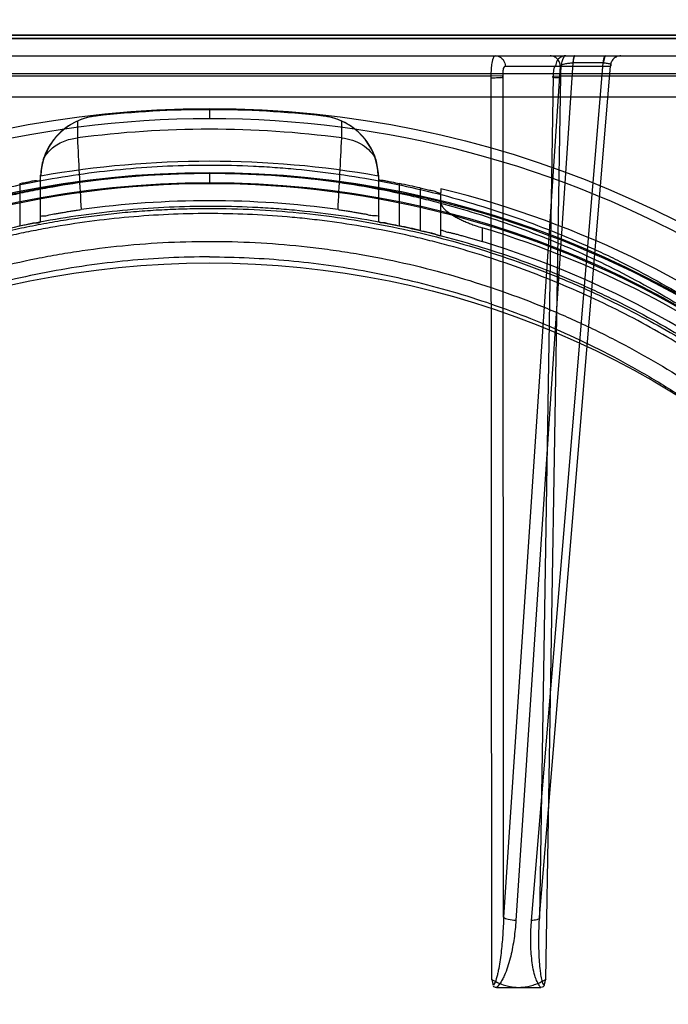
# Model space of a CAD drawing. Header units: millimetres. Extents: x 0 to 297, y 0 to 210.
# Tile 212 of 256: x 58.464 to 58.683, y 159.655 to 159.988. Entities that reach past the tile are written whole.
import ezdxf

# ---------------------------------------------------------------- set-up
doc = ezdxf.new("R2010")
doc.units = ezdxf.units.MM
doc.header["$LTSCALE"] = 16.335
doc.layers.get('0').update_dxf_attribs({"linetype": 'CONTINUOUS'})
for name, color, linetype in [('AXES_REF', 7, 'CONTINUOUS'), ('INTFCLR_1', 7, 'CONTINUOUS'), ('INTFCLR_144815', 7, 'CONTINUOUS'), ('INTFCLR_72935', 7, 'CONTINUOUS')]:
    doc.layers.add(name, color=color, linetype=linetype)

msp = doc.modelspace()

# ---------------------------------------------------------------- linework, layer by layer
at = {"color": 7, "linetype": 'Continuous'}
for radius in [6.787079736, 6.7865, 6.743039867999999]:
    msp.add_circle((57.4637311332, 154.7114782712), radius, dxfattribs=at)
msp.add_arc((57.4637311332, 154.7114782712), 6.72, 278.2771290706, 261.7228709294, dxfattribs=at)
at = {"layer": 'AXES_REF', "color": 9, "linetype": 'Continuous'}
msp.add_circle((57.4637311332, 154.7114782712), 6.191158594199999, dxfattribs=at)
at = {"layer": 'INTFCLR_1', "color": 6, "linetype": 'Continuous'}
for p, q in [((58.1055106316, 159.9813643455), (58.9503430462, 159.9813643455)), ((58.12648288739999, 159.9824915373), (58.9293707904, 159.9824915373))]:
    msp.add_line(p, q, dxfattribs=at)
at = {"layer": 'INTFCLR_1', "color": 9, "linetype": 'Continuous'}
msp.add_circle((58.5279268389, 159.6044782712), 0.301, dxfattribs=at)
for points, knots in [([(58.39730527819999, 159.8825879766), (58.3995609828, 159.8836862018), (58.4041165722, 159.8858339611), (58.4133579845, 159.8899096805), (58.4298935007, 159.8964643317), (58.4494311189, 159.9025267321), (58.4669443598, 159.9065101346), (58.4758627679, 159.9081753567), (58.48101499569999, 159.9090327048), (58.4939155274, 159.9110049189), (58.5160109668, 159.9130557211), (58.542118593, 159.9127265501), (58.55899697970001, 159.9111792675), (58.5667896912, 159.9102051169), (58.5719788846, 159.9094865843), (58.5860274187, 159.9072574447), (58.6085635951, 159.9021617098), (58.6303757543, 159.8948066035), (58.6432788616, 159.8895217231), (58.6479203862, 159.8875169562), (58.6547902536, 159.8844460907), (58.6692436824, 159.8774347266), (58.6904180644, 159.865155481), (58.71014426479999, 159.8510070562), (58.7221733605, 159.8410049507), (58.7275695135, 159.8362410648), (58.7311229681, 159.8330283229), (58.7406408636, 159.8241119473), (58.7552719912, 159.808708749), (58.7727659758, 159.7865105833), (58.78560127, 159.7667399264), (58.7936493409, 159.7522501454), (58.79800543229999, 159.7437233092), (58.8043041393, 159.7306508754), (58.8126920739, 159.7102716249), (58.8198988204, 159.6866397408), (58.8235129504, 159.6707822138), (58.8249860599, 159.663267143), (58.825918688, 159.6581762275), (58.8282393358, 159.6440260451), (58.83007512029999, 159.6257333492), (58.83052863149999, 159.6073036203), (58.8304023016, 159.5979788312), (58.8302263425, 159.5926154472), (58.82961933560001, 159.579327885), (58.82784878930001, 159.5621765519), (58.8245607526, 159.5439880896), (58.82259022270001, 159.5350293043), (58.8213708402, 159.5299435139), (58.8194636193, 159.5224066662), (58.8162869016, 159.5113124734), (58.8097872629, 159.4922117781), (58.8020082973, 159.4738240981), (58.7941326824, 159.4583965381), (58.789359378, 159.4498160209), (58.78198529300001, 159.4372702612), (58.7699084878, 159.4192350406), (58.7516612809, 159.3968422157), (58.7364631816, 159.3814103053), (58.7257083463, 159.3717137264), (58.7183373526, 159.3653811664), (58.7050013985, 159.3547330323), (58.6847023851, 159.3408041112), (58.6673941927, 159.3312762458), (58.6584513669, 159.3269177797)], [0, 0, 0, 0, 0.0078493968, 0.0157556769, 0.0315973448, 0.06348082, 0.0796255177, 0.0877696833, 0.09186257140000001, 0.09596636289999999, 0.128600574, 0.1611442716, 0.177500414, 0.1816059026, 0.1857145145, 0.1938901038, 0.2261064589, 0.2578609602, 0.2657731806, 0.2697286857, 0.2736790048, 0.2893160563, 0.3199691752, 0.350131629, 0.3651446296, 0.3688979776, 0.3726519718, 0.3801321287, 0.4097003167, 0.4390100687, 0.4684423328, 0.4833358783, 0.4908515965, 0.498396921, 0.52873346, 0.5596898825, 0.5755734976, 0.5795998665, 0.5836492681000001, 0.5917658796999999, 0.6244614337, 0.6410489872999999, 0.6494251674, 0.6536350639, 0.6578378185, 0.6910418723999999, 0.7074624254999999, 0.7156483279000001, 0.7197377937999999, 0.7238248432, 0.7399718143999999, 0.7558251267, 0.7869322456, 0.802323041, 0.8100025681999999, 0.8176490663, 0.8478512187, 0.8777971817, 0.9079026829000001, 0.9155006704, 0.9231007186, 0.93830313, 0.9688745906, 1, 1, 1, 1]), ([(58.6584513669, 159.3269177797), (58.649372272, 159.3224929), (58.6306573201, 159.3145137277), (58.6062721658, 159.3069437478), (58.58998707, 159.3032421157), (58.5823338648, 159.3017639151), (58.5771960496, 159.3008416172), (58.5630713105, 159.2985928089), (58.5397109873, 159.2964307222), (58.5162357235, 159.2967352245), (58.5019225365, 159.2978663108), (58.49669599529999, 159.2983841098), (58.4889067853, 159.2992603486), (58.4722736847, 159.3016883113), (58.447177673, 159.3073821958), (58.42653404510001, 159.3143668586), (58.4147206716, 159.3191369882), (58.410046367, 159.3210940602), (58.40200482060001, 159.3246420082), (58.3863928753, 159.332243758), (58.3651187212, 159.3446286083), (58.347229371, 159.3575235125), (58.3368542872, 159.3659950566), (58.3331400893, 159.3691410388), (58.3276556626, 159.3739006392), (58.3161740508, 159.3844803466), (58.29973274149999, 159.4019361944), (58.2820183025, 159.424668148), (58.27099572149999, 159.4419248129), (58.2650185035, 159.4524702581), (58.26264613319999, 159.4567740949), (58.2586184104, 159.4643999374), (58.2510540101, 159.4800512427), (58.24365079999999, 159.4986828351), (58.2375479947, 159.5180199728), (58.2322719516, 159.5381483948), (58.2275227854, 159.5640924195), (58.2257274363, 159.5865427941), (58.22542704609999, 159.5998484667), (58.2253749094, 159.605209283), (58.225463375, 159.6145168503), (58.2263368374, 159.6328612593), (58.2285763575, 159.6510226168), (58.2311980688, 159.6650388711), (58.2322370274, 159.6700755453), (58.2338677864, 159.6775167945), (58.2366200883, 159.688472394), (58.2409435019, 159.7027384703), (58.247479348, 159.7211183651), (58.2542739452, 159.736674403), (58.2608213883, 159.7495584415), (58.2653479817, 159.7579755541), (58.2736967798, 159.7722865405), (58.2869520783, 159.791787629), (58.3049338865, 159.8136303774), (58.3199174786, 159.8287386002), (58.32964728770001, 159.8374642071), (58.3332806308, 159.8406079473), (58.3388019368, 159.8452715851), (58.3511090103, 159.8550546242), (58.3712629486, 159.8688353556), (58.3884359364, 159.8782697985), (58.397305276, 159.8825879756)], [0, 0, 0, 0, 0.0316060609, 0.0635406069, 0.07975651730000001, 0.0838444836, 0.0879320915, 0.0960907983, 0.1285991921, 0.1611989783, 0.1694097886, 0.173526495, 0.1776339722, 0.1939379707, 0.2261052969, 0.2580138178, 0.2620009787, 0.2659733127, 0.273871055, 0.2895030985, 0.3202911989, 0.3507747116, 0.3583934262, 0.3622044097, 0.3660061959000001, 0.3811173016, 0.4110448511, 0.4409258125, 0.4711799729, 0.4750127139, 0.4788584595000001, 0.4865582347, 0.5019977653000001, 0.5332401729, 0.5491816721, 0.5654318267, 0.5983319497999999, 0.6315729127, 0.6357728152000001, 0.6399804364, 0.648348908, 0.6648970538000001, 0.6974320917, 0.7054938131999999, 0.7095177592, 0.7135247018, 0.7293322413, 0.7448511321, 0.7601545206, 0.7903607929, 0.7978752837, 0.8053790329, 0.8202649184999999, 0.8497067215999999, 0.8790537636, 0.9086837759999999, 0.9161831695, 0.9199497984, 0.9237184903, 0.9387994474, 0.9691302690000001, 1, 1, 1, 1])]:
    msp.add_open_spline(points, degree=3, knots=knots, dxfattribs=at)
at = {"layer": 'INTFCLR_144815', "color": 9, "linetype": 'Continuous'}
for p, q in [((57.94490801, 159.9754782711), (59.0995182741, 159.9754782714)), ((58.6464028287, 159.9720088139), (58.6272693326, 159.684202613)), ((58.6278310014, 159.972008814), (58.6633953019, 159.972008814)), ((58.6507030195, 159.9730850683), (58.6314264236, 159.6831263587)), ((58.63670401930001, 159.6831263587), (58.6609117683, 159.9730850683)), ((58.6393672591, 159.684202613), (58.6633953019, 159.9720088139)), ((58.6506181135, 159.9730854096), (58.6507030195, 159.9730850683)), ((58.6609962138, 159.9730854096), (58.6507030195, 159.9730850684)), ((58.0738703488, 159.9694596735), (58.98198332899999, 159.9694596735)), ((58.400654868, 159.9687225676), (58.6229628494, 159.9687225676)), ((58.6229628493, 159.9687225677), (58.6231562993, 159.6632337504)), ((58.6272693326, 159.6842026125), (58.6270727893, 159.9686309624)), ((58.6440078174, 159.9686309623), (58.6393672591, 159.6842026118)), ((58.64157751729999, 159.6632336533), (58.646544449, 159.9687225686)), ((58.64654456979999, 159.9687225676), (58.8429505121, 159.9687225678)), ((58.5279268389, 159.9576465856), (58.5279268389, 159.954207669)), ((58.48957151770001, 159.9551373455), (58.4895252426, 159.9551321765)), ((58.5663284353, 159.9551321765), (58.5662821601, 159.9551373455)), ((58.4832944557, 159.9534387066), (58.48326840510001, 159.9477054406)), ((58.5725852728, 159.9477054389), (58.57255922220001, 159.9534387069)), ((58.4707965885, 159.9195146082), (58.4707965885, 159.9350998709)), ((58.5279268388, 159.935646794), (58.5279268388, 159.9322084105)), ((58.5850570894, 159.9195146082), (58.5850570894, 159.9350998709)), ((58.4637965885, 159.9322986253), (58.4637965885, 159.9180088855)), ((58.59205708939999, 159.9180088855), (58.59205708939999, 159.9322986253)), ((58.5990570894, 159.9308195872), (58.5990570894, 159.9164605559)), ((58.6060570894, 159.9148689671), (58.6060570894, 159.929305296)), ((58.62005708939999, 159.9173179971), (58.62005708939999, 159.9127041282))]:
    msp.add_line(p, q, dxfattribs=at)
at = {"layer": 'INTFCLR_144815', "color": 7, "linetype": 'Continuous'}
for p, q in [((58.6270727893, 159.9686309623), (58.6229628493, 159.9687225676)), ((58.6440078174, 159.9686309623), (58.646544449, 159.9687225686))]:
    msp.add_line(p, q, dxfattribs=at)
at = {"layer": 'INTFCLR_144815', "color": 6, "linetype": 'Continuous'}
for p, q in [((58.88310143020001, 159.9614782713), (58.1727522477, 159.9614782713)), ((58.4707965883, 159.9350998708), (58.4708558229, 159.9351440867)), ((58.4708558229, 159.9351440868), (58.4709119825, 159.9348255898)), ((58.5849416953, 159.9348255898), (58.5849978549, 159.9351440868)), ((58.58499785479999, 159.9351440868), (58.5850570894, 159.9350998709)), ((58.6060570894, 159.930563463), (58.6060570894, 159.929305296)), ((58.6248711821, 159.6604782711), (58.6398627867, 159.6604782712))]:
    msp.add_line(p, q, dxfattribs=at)
at = {"layer": 'INTFCLR_144815', "color": 9, "linetype": 'Continuous'}
msp.add_circle((58.5279268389, 159.6114782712), 0.3461683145, dxfattribs=at)
at = {"layer": 'INTFCLR_144815', "color": 6, "linetype": 'Continuous'}
for centre, radius, start, end in [((58.5279268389, 159.6114782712), 0.3457928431, 83.6277518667, 96.37224812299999), ((58.4918984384, 159.9342727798), 0.0209938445, 96.3648653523, 178.4911049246), ((58.4918660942, 159.9342112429), 0.0210515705, 96.3844197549, 114.027398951), ((58.5639552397, 159.9342727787), 0.0209938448, 1.5088978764, 83.6351354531), ((58.56398975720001, 159.9342192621), 0.0210433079, 65.9691161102, 83.6190338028), ((58.4918390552, 159.9342531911), 0.0210021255, 114.0066225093, 162.8802362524), ((58.56401536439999, 159.9342538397), 0.0210011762, 17.1186681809, 65.99450597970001), ((58.4918952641, 159.9342432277), 0.0210586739, 162.8993475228, 177.5486910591), ((58.5279268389, 159.6114782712), 0.3283354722, 80.0000000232, 99.99999998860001), ((58.5639606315, 159.9342435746), 0.0210563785, 2.451239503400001, 17.1015233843), ((58.5279268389, 159.6114782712), 0.3271672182, 77.4428966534, 78.6958753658), ((58.5279268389, 159.6114782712), 0.3285113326, 25.5916832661, 76.2414276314), ((58.5279268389, 159.611478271), 0.3150000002, 82.081318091, 97.91868193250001), ((58.5279268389, 159.6114782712), 0.3131672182, 76.871729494, 78.18340400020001), ((58.5279268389, 159.6114782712), 0.3194149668, 27.9606619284, 73.2357535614), ((58.5279268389, 159.6114782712), 0.315, 26.1813150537, 72.9936921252)]:
    msp.add_arc(centre, radius, start, end, dxfattribs=at)
at = {"layer": 'INTFCLR_144815', "color": 9, "linetype": 'Continuous'}
for centre, radius, start, end in [((58.5279268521, 159.6115393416), 0.3426683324, 359.9897886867, 180.0102112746), ((58.5279268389, 159.611478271), 0.339180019, 82.4341325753, 97.565867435), ((63.6022705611, 160.2021018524), 5.1253196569, 182.8450581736, 183.1163020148), ((53.4152986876, 160.2040836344), 5.1636552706, 356.8848341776, 357.1540643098), ((58.5279268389, 159.6113183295), 0.3246195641, 0.028230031, 179.9717699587), ((58.5279268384, 159.6115159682), 0.3241308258, 359.9933364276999, 180.0066635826), ((58.5279268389, 159.611379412), 0.3211200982, 0.0176390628, 179.9823609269), ((58.5279268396, 159.6115770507), 0.3206313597, 359.982348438, 180.0176515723)]:
    msp.add_arc(centre, radius, start, end, dxfattribs=at)
at = {"layer": 'INTFCLR_144815', "color": 7, "linetype": 'Continuous'}
for points, knots in [([(58.62442083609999, 159.9754782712), (58.6240728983, 159.9754782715), (58.6234752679, 159.9741780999), (58.6232548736, 159.9728805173), (58.62298734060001, 159.9706185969), (58.6229350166, 159.9691436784), (58.6229537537, 159.9680491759)], [0, 0, 0, 0, 0.1345952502, 0.4247899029, 0.576543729, 1, 1, 1, 1]), ([(58.6465284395, 159.9680491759), (58.6465250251, 159.9683840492), (58.64654955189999, 159.9692709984), (58.6466137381, 159.9705677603), (58.6467707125, 159.9720557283), (58.6470531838, 159.973516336), (58.6473771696, 159.9747287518), (58.6479649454, 159.9754782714), (58.64823364, 159.9754782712)], [0, 0, 0, 0, 0.1278230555, 0.3386292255, 0.4949235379, 0.7003190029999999, 0.8974430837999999, 1, 1, 1, 1]), ([(58.6229537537, 159.9680491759), (58.6236080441, 159.9680561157), (58.6245224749, 159.9680776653), (58.6255503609, 159.9681364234), (58.6260260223, 159.9681585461), (58.6263259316, 159.9682085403), (58.6265753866, 159.9682219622), (58.6268392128, 159.9681616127), (58.6269804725, 159.9683952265), (58.626995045, 159.9686098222), (58.6270727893, 159.9686309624)], [0, 0, 0, 0, 0.4500779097, 0.6290367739, 0.7079803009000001, 0.77784475, 0.8364263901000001, 0.8836984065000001, 0.9445819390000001, 1, 1, 1, 1]), ([(58.6465284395, 159.9680491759), (58.6463304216, 159.9680513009), (58.6458051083, 159.9680542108), (58.6450596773, 159.9681160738), (58.6443835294, 159.9680734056), (58.64408466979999, 159.9682179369), (58.6438965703, 159.9681731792), (58.64394091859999, 159.9683998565), (58.64389759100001, 159.9686011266), (58.6440078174, 159.9686309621)], [0, 0, 0, 0, 0.1943891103, 0.5130960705, 0.7484390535, 0.8199325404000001, 0.8554716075, 0.8879061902, 1, 1, 1, 1]), ([(58.62315631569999, 159.6632337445), (58.62380291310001, 159.6628499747), (58.6250729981, 159.6621634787), (58.6269949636, 159.6613778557), (58.6288394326, 159.660847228), (58.63061943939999, 159.6605449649), (58.6317911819, 159.6604769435), (58.63236698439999, 159.6604782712)], [0, 0, 0, 0, 0.2318507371, 0.4443420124, 0.6390096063, 0.8224511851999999, 1, 1, 1, 1]), ([(58.63236698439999, 159.6604782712), (58.63295306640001, 159.6604777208), (58.6341387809, 159.6605465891), (58.6359291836, 159.6608552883), (58.6377628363, 159.6613871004), (58.6396713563, 159.662168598), (58.6409308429, 159.6628510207), (58.64157765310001, 159.6632337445)], [0, 0, 0, 0, 0.1807180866, 0.365283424, 0.5591086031, 0.7682572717, 1, 1, 1, 1])]:
    msp.add_open_spline(points, degree=3, knots=knots, dxfattribs=at)
at = {"layer": 'INTFCLR_144815', "color": 9, "linetype": 'Continuous'}
for points, knots in [([(58.62442083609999, 159.9754782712), (58.6250679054, 159.9754782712), (58.626212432, 159.975125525), (58.62748171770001, 159.973826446), (58.6278253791, 159.9726700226), (58.6278310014, 159.972008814)], [0, 0, 0, 0, 0.3640468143, 0.6279849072, 1, 1, 1, 1]), ([(58.6464028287, 159.972008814), (58.6463991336, 159.9724433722), (58.646224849, 159.9733515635), (58.64546557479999, 159.9745274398), (58.64431198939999, 159.9753043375), (58.6434168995, 159.9754782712), (58.6429926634, 159.9754782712)], [0, 0, 0, 0, 0.243112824, 0.5042234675, 0.7626704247, 1, 1, 1, 1]), ([(58.64823364, 159.9754782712), (58.64758657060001, 159.9754782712), (58.646442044, 159.975125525), (58.6451727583, 159.9738264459), (58.644829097, 159.9726700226), (58.6448234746, 159.972008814)], [0, 0, 0, 0, 0.3640468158, 0.6279849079, 1, 1, 1, 1]), ([(58.6512800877, 159.9754782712), (58.6510212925, 159.9754782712), (58.65075161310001, 159.9743278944), (58.6506568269, 159.9736677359), (58.6506181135, 159.9730854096)], [0, 0, 0, 0, 0.3072092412, 1, 1, 1, 1]), ([(58.6514499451, 159.9754782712), (58.6511815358, 159.9754782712), (58.6508359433, 159.9743606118), (58.6507467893, 159.9736687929), (58.6507030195, 159.9730850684)], [0, 0, 0, 0, 0.3143803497, 1, 1, 1, 1]), ([(58.6609117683, 159.9730850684), (58.6609354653, 159.9734010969), (58.6610227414, 159.9741053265), (58.6611610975, 159.9748693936), (58.6614885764, 159.9754782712), (58.6616586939, 159.9754782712)], [0, 0, 0, 0, 0.3688644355, 0.8019968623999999, 1, 1, 1, 1]), ([(58.6618275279, 159.9754782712), (58.6615488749, 159.9754782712), (58.6611330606, 159.9743940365), (58.6610450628, 159.9736705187), (58.6609962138, 159.9730854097)], [0, 0, 0, 0, 0.3218453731, 1, 1, 1, 1]), ([(58.66680546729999, 159.9754782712), (58.6663812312, 159.9754782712), (58.6654861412, 159.9753043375), (58.6643325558, 159.9745274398), (58.6635732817, 159.9733515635), (58.663398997, 159.9724433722), (58.6633953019, 159.972008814)], [0, 0, 0, 0, 0.2373295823, 0.495776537, 0.7568871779, 1, 1, 1, 1]), ([(58.6270727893, 159.9686309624), (58.6270690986, 159.9687909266), (58.6270686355, 159.9693067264), (58.6271403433, 159.9703324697), (58.6271963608, 159.9712038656), (58.6276352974, 159.9720625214), (58.6278310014, 159.972008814)], [0, 0, 0, 0, 0.1341386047, 0.4352131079, 0.82986931, 1, 1, 1, 1]), ([(58.6448234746, 159.972008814), (58.6446736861, 159.9720500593), (58.6442760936, 159.9715030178), (58.6441223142, 159.9704241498), (58.6440035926, 159.9693324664), (58.6440078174, 159.9686309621)], [0, 0, 0, 0, 0.1294122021, 0.4156607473, 1, 1, 1, 1]), ([(58.6464028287, 159.972008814), (58.64677319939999, 159.9724671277), (58.6478652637, 159.9727605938), (58.6492769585, 159.9730350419), (58.6501672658, 159.9730854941), (58.6506181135, 159.9730854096)], [0, 0, 0, 0, 0.4006811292, 0.6934348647, 1, 1, 1, 1]), ([(58.6609962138, 159.9730854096), (58.6613972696, 159.9730853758), (58.6620383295, 159.9730541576), (58.66283142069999, 159.9728793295), (58.66331395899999, 159.9726844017), (58.6635841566, 159.97233101), (58.663466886, 159.9720954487), (58.6633953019, 159.972008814)], [0, 0, 0, 0, 0.3886087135, 0.6188884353, 0.7833438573, 0.8911052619, 1, 1, 1, 1]), ([(58.4717676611, 159.9404355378), (58.4720535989, 159.9410364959), (58.47280696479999, 159.9422955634), (58.4743401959, 159.9440018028), (58.4763022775, 159.9454870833), (58.4785216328, 159.946619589), (58.4808683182, 159.947371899), (58.4824751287, 159.9476334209), (58.4832684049, 159.9477054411)], [0, 0, 0, 0, 0.1405836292, 0.3079329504, 0.4814441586, 0.6574859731, 0.8317390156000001, 1, 1, 1, 1]), ([(58.5725852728, 159.9477054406), (58.5738323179, 159.9475922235), (58.5762734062, 159.9470938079), (58.5795928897, 159.9455524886), (58.5823104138, 159.943325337), (58.5836130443, 159.9414300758), (58.5840860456, 159.9404355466)], [0, 0, 0, 0, 0.2649179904, 0.5217989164, 0.767006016, 1, 1, 1, 1]), ([(58.2130534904, 159.6608559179), (58.2145021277, 159.6705712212), (58.2182364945, 159.6897935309), (58.224979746, 159.7132863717), (58.23073756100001, 159.7293022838), (58.23431741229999, 159.7383185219), (58.2399201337, 159.7515771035), (58.2493209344, 159.7708457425), (58.2639548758, 159.7952426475), (58.2778122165, 159.814382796), (58.2883566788, 159.827110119), (58.2946296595, 159.8341949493), (58.3042206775, 159.8445606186), (58.3194134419, 159.8592824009), (58.34133432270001, 159.8770796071), (58.3589285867, 159.888946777), (58.3711210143, 159.8962126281), (58.3793828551, 159.9008870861), (58.3940854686, 159.9085620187), (58.4158506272, 159.918110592), (58.4361778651, 159.9249008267), (58.4500213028, 159.9286579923), (58.4593707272, 159.9309643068), (58.4758152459, 159.9344186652), (58.49945478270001, 159.9376933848), (58.5184820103, 159.9385632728), (58.527926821, 159.9385630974)], [0, 0, 0, 0, 0.0644257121, 0.1282422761, 0.1600975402, 0.1760213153, 0.1918637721, 0.2545006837, 0.3164394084, 0.378241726, 0.4092734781, 0.4248132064, 0.4403015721, 0.5018952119, 0.5633654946, 0.6252760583, 0.6408776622, 0.6564531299, 0.6875306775, 0.7496249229, 0.8121192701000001, 0.8278777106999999, 0.8437023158, 0.8752729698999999, 0.9380528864, 1, 1, 1, 1]), ([(58.527926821, 159.9385630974), (58.5328651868, 159.9385630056), (58.54022246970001, 159.9383873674), (58.54998630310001, 159.937806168), (58.5643823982, 159.9366107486), (58.5857276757, 159.9335812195), (58.61356394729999, 159.9269707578), (58.6360857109, 159.919396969), (58.6514420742, 159.9130387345), (58.6601169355, 159.9090953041), (58.6729248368, 159.9029176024), (58.69149294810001, 159.8926338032), (58.7148493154, 159.8768296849), (58.73304708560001, 159.8620238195), (58.74508738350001, 159.8508357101), (58.7517852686, 159.8441878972), (58.7616012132, 159.8340075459), (58.7754721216, 159.8179521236), (58.7920771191, 159.7949751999), (58.8030313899, 159.7766700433), (58.80970021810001, 159.764021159), (58.8139961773, 159.755423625), (58.8210177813, 159.740141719), (58.8296321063, 159.7176372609), (58.8376415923, 159.689672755), (58.8413553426, 159.6705457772), (58.8428001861, 159.6608559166)], [0, 0, 0, 0, 0.0323899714, 0.0482450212, 0.0641481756, 0.1271321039, 0.1894167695, 0.2515535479, 0.2827426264, 0.2983963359, 0.3140475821, 0.3760051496, 0.4373985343, 0.4987868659, 0.5296594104, 0.5451698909, 0.5606765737, 0.6224102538, 0.6841298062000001, 0.7463992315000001, 0.762125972, 0.7779128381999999, 0.8094313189, 0.8724013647, 0.9357430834, 1, 1, 1, 1]), ([(58.2352866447, 159.72770911), (58.2364489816, 159.7308414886), (58.24089106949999, 159.7422802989), (58.2496104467, 159.7614983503), (58.2624884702, 159.7846953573), (58.2734625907, 159.8011725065), (58.2813059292, 159.8117434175), (58.2866742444, 159.8186785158), (58.2963824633, 159.8304578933), (58.3112189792, 159.8463727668), (58.3305244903, 159.8639523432), (58.3460747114, 159.8759198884), (58.3559808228, 159.8827488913), (58.3596515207, 159.8851944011), (58.3652019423, 159.8888076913), (58.3774038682, 159.8962976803), (58.39689520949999, 159.9066123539), (58.42134074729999, 159.9169779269), (58.4425241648, 159.9238633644), (58.4577531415, 159.9277230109), (58.4666222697, 159.929657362), (58.4800002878, 159.9322614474), (58.5004089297, 159.9350589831), (58.51870717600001, 159.9358948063), (58.5279268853, 159.9358948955)], [0, 0, 0, 0, 0.0262234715, 0.0963018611, 0.1654342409, 0.2342573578, 0.2514915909, 0.2687439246, 0.3030867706, 0.3712704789, 0.4393100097, 0.5078048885, 0.5250773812, 0.5337424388, 0.5424230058, 0.5770586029, 0.6460858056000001, 0.7152793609, 0.7852176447, 0.820669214, 0.8385519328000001, 0.8564596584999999, 0.9276363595, 1, 1, 1, 1]), ([(58.5279268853, 159.9358948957), (58.5368201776, 159.9358949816), (58.5480078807, 159.935401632), (58.561412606, 159.9340648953), (58.57049912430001, 159.9329505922), (58.581795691, 159.9311741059), (58.5929876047, 159.9288925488), (58.6018538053, 159.9267714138), (58.6149410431, 159.9233286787), (58.6341074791, 159.9171344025), (58.6586895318, 159.9067433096), (58.6782526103, 159.8964102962), (58.6914259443, 159.8883358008), (58.6988069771, 159.8834812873), (58.7096467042, 159.8760180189), (58.7252341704, 159.8640338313), (58.7445877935, 159.8464215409), (58.7579631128, 159.8320773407), (58.7663961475, 159.8220557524), (58.7719098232, 159.8152246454), (58.7811808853, 159.8029896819), (58.7933619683, 159.7846992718), (58.8062292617, 159.7615247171), (58.81495158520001, 159.7423065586), (58.8193982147, 159.7308589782), (58.8205666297, 159.7277102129)], [0, 0, 0, 0, 0.0698004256, 0.0877350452, 0.1057297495, 0.1416451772, 0.1774555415, 0.1953459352, 0.2131908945, 0.2836630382, 0.3532035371, 0.4224112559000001, 0.4570776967, 0.4744417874, 0.491743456, 0.5603667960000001, 0.6285552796, 0.6969118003, 0.7141031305, 0.7313510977, 0.7658071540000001, 0.834557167, 0.9036230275, 0.9736398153, 1, 1, 1, 1]), ([(58.2198191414, 159.6588508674), (58.22123553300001, 159.6681517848), (58.2248889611, 159.6865574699), (58.2314826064, 159.7090382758), (58.2371112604, 159.7243602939), (58.2406116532, 159.7329886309), (58.2460944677, 159.7456858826), (58.2552964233, 159.7641406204), (58.2696135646, 159.7874937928), (58.283165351, 159.8058067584), (58.2934741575, 159.8179814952), (58.2996098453, 159.8247621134), (58.3090004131, 159.8346925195), (58.32387739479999, 159.8487953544), (58.3453277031, 159.8658319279), (58.3625329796, 159.8771841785), (58.3744565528, 159.8841362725), (58.382543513, 159.8886127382), (58.3969405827, 159.895965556), (58.41824809, 159.9051092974), (58.4381318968, 159.9116066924), (58.4516752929, 159.915202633), (58.4608269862, 159.917411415), (58.4769259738, 159.9207197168), (58.5001867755, 159.9238716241), (58.5236405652, 159.9249061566), (58.5400844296, 159.9245119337), (58.5495183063, 159.923962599), (58.5636064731, 159.9228180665), (58.5844913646, 159.9199186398), (58.6117322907, 159.9135907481), (58.633778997, 159.9063385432), (58.6488152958, 159.9002476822), (58.6573066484, 159.8964712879), (58.6698338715, 159.8905596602), (58.687993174, 159.8807215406), (58.7108489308, 159.8655925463), (58.7286644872, 159.8514128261), (58.7404540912, 159.8406942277), (58.7470090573, 159.8343284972), (58.7566058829, 159.8245898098), (58.7701681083, 159.8092320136), (58.7864145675, 159.7872378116), (58.7971385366, 159.7697044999), (58.80366559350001, 159.7575898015), (58.8078666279, 159.7493621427), (58.8147307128, 159.7347430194), (58.8231544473, 159.713209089), (58.8309887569, 159.6864419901), (58.834621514, 159.66812738), (58.83603453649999, 159.6588508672)], [0, 0, 0, 0, 0.0318457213, 0.0634185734, 0.0791931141, 0.0870815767, 0.094933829, 0.1260061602, 0.1567815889, 0.1875451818, 0.2030139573, 0.210765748, 0.2184960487, 0.2492749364, 0.2800521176, 0.3111084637, 0.3189436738, 0.3267698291, 0.3423932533, 0.3736478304, 0.40514581, 0.4130942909, 0.4210773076, 0.4370099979, 0.4687094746, 0.5004174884, 0.5163608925, 0.5243692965, 0.5324013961, 0.5642032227, 0.5956284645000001, 0.6269453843, 0.6426486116, 0.6505262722, 0.6583992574, 0.6895346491, 0.72033006, 0.7510658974, 0.7665005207, 0.7742492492, 0.7819920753, 0.8127794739, 0.8435012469, 0.8744409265, 0.8822471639, 0.8900796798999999, 0.905708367, 0.9368993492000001, 0.9682376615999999, 1, 1, 1, 1]), ([(58.82741995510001, 159.686650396), (58.8257041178, 159.6935811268), (58.82314629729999, 159.7025781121), (58.8194958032, 159.7135274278), (58.816551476, 159.7217735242), (58.8110171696, 159.7358573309), (58.8019537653, 159.7552797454), (58.7892924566, 159.7774550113), (58.77731101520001, 159.7949474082), (58.76819481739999, 159.8066454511), (58.7627700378, 159.8131806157), (58.7544627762, 159.8227795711), (58.74128414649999, 159.8365184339), (58.7222300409, 159.8533727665), (58.7068959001, 159.8648312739), (58.6962318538, 159.8719685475), (58.688961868, 159.8766164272), (58.67597937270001, 159.8843511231), (58.656704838, 159.894244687), (58.6324966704, 159.9041887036), (58.6136313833, 159.9101132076), (58.6007473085, 159.9134072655), (58.5920129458, 159.9154381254), (58.58098773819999, 159.9176224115), (58.5698617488, 159.919322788), (58.5609120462, 159.9203894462), (58.5475255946, 159.921686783), (58.5274221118, 159.9225302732), (58.5006484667, 159.9213175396), (58.48072100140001, 159.9186637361), (58.4675394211, 159.9161700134), (58.4588045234, 159.9143184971), (58.4438119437, 159.9106256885), (58.4229574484, 159.9040388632), (58.3988838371, 159.8941192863), (58.3796800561, 159.8842433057), (58.3676532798, 159.8770675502), (58.3621855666, 159.8736075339), (58.3585716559, 159.8712670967), (58.348827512, 159.8647373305), (58.3335299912, 159.853294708), (58.3145232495, 159.8364716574), (58.29990934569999, 159.8212330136), (58.2903459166, 159.8099506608), (58.2850612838, 159.8033122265), (58.27734932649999, 159.7932051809), (58.2665580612, 159.7774513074), (58.2538861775, 159.7552545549), (58.2448172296, 159.7358137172), (58.239282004, 159.7217200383), (58.2363406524, 159.7134772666), (58.2326984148, 159.702547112), (58.2301466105, 159.6935686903), (58.2284338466, 159.6866507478)], [0, 0, 0, 0, 0.0260933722, 0.0341459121, 0.0421792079, 0.0580898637, 0.08943313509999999, 0.1204101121, 0.1513108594, 0.1668239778, 0.1745963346, 0.1823477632, 0.2132152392, 0.244081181, 0.2752183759, 0.2830803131, 0.2909751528, 0.3067500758, 0.3382935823, 0.3700502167, 0.4022856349, 0.4104553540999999, 0.4186483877, 0.4350547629, 0.4515167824, 0.4597669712, 0.4679907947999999, 0.50066556, 0.5331935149, 0.5658225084, 0.5740275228, 0.5822189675, 0.5984510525, 0.6304407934, 0.6620376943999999, 0.6934977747, 0.7092581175, 0.7132052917, 0.7171442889, 0.7249927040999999, 0.7560706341, 0.7868683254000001, 0.8176571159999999, 0.8331371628, 0.8409068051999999, 0.8486637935, 0.8795968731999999, 0.9106030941, 0.9419732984, 0.957896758, 0.9659251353, 0.9739546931, 1, 1, 1, 1]), ([(58.6272693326, 159.684202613), (58.6272028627, 159.6821713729), (58.6270474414, 159.6791272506), (58.626717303, 159.675084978), (58.6264008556, 159.6720780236), (58.6260026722, 159.6691046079), (58.6255784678, 159.6666600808), (58.6251576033, 159.6647428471), (58.6246874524, 159.6630442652), (58.6242732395, 159.6617935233), (58.6237984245, 159.6611472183)], [0, 0, 0, 0, 0.259978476, 0.3897898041, 0.5187807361, 0.6467275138, 0.7734345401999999, 0.8362029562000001, 0.8974104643, 1, 1, 1, 1]), ([(58.6314264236, 159.6831263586), (58.6305447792, 159.6831192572), (58.6291650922, 159.6832984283), (58.6275916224, 159.6837310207), (58.6272693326, 159.684202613)], [0, 0, 0, 0, 0.6068477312, 1, 1, 1, 1]), ([(58.6393672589, 159.6842026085), (58.6394422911, 159.6840900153), (58.6394670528, 159.683742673), (58.63899986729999, 159.6834528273), (58.6381119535, 159.6831686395), (58.63728673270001, 159.6831216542), (58.636704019, 159.6831263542)], [0, 0, 0, 0, 0.1247542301, 0.2585643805, 0.4627015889, 1, 1, 1, 1]), ([(58.6409353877, 159.661147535), (58.64061481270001, 159.6616398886), (58.6402403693, 159.6628586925), (58.6399025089, 159.6645453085), (58.6396112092, 159.6666504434), (58.63938876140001, 159.6691024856), (58.6391837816, 159.6730923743), (58.6391399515, 159.6781353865), (58.6392665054, 159.6821766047), (58.6393672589, 159.6842026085)], [0, 0, 0, 0, 0.0757988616, 0.1608573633, 0.2229884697, 0.3496003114, 0.4784990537, 0.7382924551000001, 1, 1, 1, 1]), ([(58.6314264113, 159.6831263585), (58.6312885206, 159.6811005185), (58.6309777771, 159.6780616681), (58.6303144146, 159.6740433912), (58.6296774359, 159.6710447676), (58.62887520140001, 159.6680740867), (58.62802415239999, 159.6656373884), (58.6271761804, 159.663735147), (58.62629030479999, 159.6621049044), (58.62548157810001, 159.6610101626), (58.6248711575, 159.660478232)], [0, 0, 0, 0, 0.2543163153, 0.3821111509, 0.5099621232, 0.6381016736, 0.7672788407, 0.8328159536, 0.8985918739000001, 1, 1, 1, 1]), ([(58.639862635, 159.6604783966), (58.6389871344, 159.6613558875), (58.6382622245, 159.6630288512), (58.63748282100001, 159.6656301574), (58.6369971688, 159.6680841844), (58.63652003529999, 159.6720560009), (58.6363485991, 159.6770893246), (58.6365360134, 159.6811138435), (58.636704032, 159.6831263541)], [0, 0, 0, 0, 0.1598204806, 0.2237984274, 0.3519341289, 0.4809963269, 0.7396162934, 1, 1, 1, 1])]:
    msp.add_open_spline(points, degree=3, knots=knots, dxfattribs=at)
at = {"layer": 'INTFCLR_144815', "color": 6, "linetype": 'Continuous'}
for points, knots in [([(58.4637965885, 159.9322986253), (58.4644059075, 159.9324204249), (58.4655617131, 159.9326696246), (58.4672992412, 159.9329379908), (58.4687506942, 159.9334941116), (58.4707965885, 159.9330511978), (58.4707965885, 159.9337428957)], [0, 0, 0, 0, 0.2607947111, 0.5030104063, 0.7096895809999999, 1, 1, 1, 1]), ([(58.5850570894, 159.9337428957), (58.5850570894, 159.9332544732), (58.5866265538, 159.9335653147), (58.5878080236, 159.9330850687), (58.5897611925, 159.9327881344), (58.5911566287, 159.9324786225), (58.59205708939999, 159.9322986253)], [0, 0, 0, 0, 0.204989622, 0.3884682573, 0.6146025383, 1, 1, 1, 1]), ([(58.5990570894, 159.9308195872), (58.599670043, 159.9306830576), (58.600830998, 159.9304430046), (58.6025773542, 159.9299733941), (58.6040101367, 159.9299219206), (58.6060570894, 159.9286232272), (58.6060570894, 159.929305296)], [0, 0, 0, 0, 0.2630322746, 0.5070527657, 0.7143100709, 1, 1, 1, 1]), ([(58.22147496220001, 159.6636389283), (58.2218971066, 159.6661486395), (58.22280513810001, 159.6711728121), (58.2243553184, 159.6786965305), (58.2261005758, 159.686226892), (58.2280441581, 159.6937614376), (58.23018943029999, 159.7012973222), (58.2325398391, 159.7088312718), (58.2350986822, 159.7163590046), (58.2378691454, 159.7238756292), (58.2408539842, 159.7313750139), (58.2440556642, 159.7388504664), (58.2474759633, 159.7462940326), (58.251116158, 159.7536972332), (58.2549765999, 159.7610504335), (58.25905686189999, 159.7683434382), (58.2633554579, 159.7755652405), (58.2678699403, 159.7827044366), (58.2725967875, 159.7897492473), (58.2775314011, 159.7966877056), (58.2826681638, 159.8035078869), (58.2880004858, 159.8101980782), (58.2935209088, 159.8167469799), (58.29922122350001, 159.823143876), (58.3050926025, 159.8293787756), (58.3111257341, 159.8354425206), (58.3173109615, 159.8413268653), (58.3236384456, 159.8470245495), (58.33009831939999, 159.852529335), (58.3366807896, 159.8578359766), (58.3433762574, 159.8629402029), (58.350175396, 159.8678386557), (58.3570692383, 159.872528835), (58.3640492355, 159.8770090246), (58.3711073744, 159.8812782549), (58.3782360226, 159.8853360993), (58.3854281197, 159.8891827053), (58.3926770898, 159.8928186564), (58.39997684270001, 159.8962448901), (58.407321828, 159.8994626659), (58.4147067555, 159.9024733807), (58.4221270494, 159.9052787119), (58.4295783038, 159.9078803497), (58.4370567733, 159.9102801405), (58.44455885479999, 159.9124798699), (58.4520814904, 159.9144813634), (58.45962174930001, 159.9162863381), (58.4671771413, 159.9178964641), (58.4747453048, 159.9193132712), (58.4823242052, 159.9205381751), (58.4899119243, 159.9215724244), (58.49750675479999, 159.9224171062), (58.5051070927, 159.9230731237), (58.5127114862, 159.9235411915), (58.52031847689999, 159.9238218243), (58.5253911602, 159.9238841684), (58.5279268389, 159.9238841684)], [0, 0, 0, 0, 0.0174675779, 0.035038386, 0.0527193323, 0.0705173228, 0.0884397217, 0.1064918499, 0.1246794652, 0.143004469, 0.1614695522, 0.1800730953, 0.1988143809, 0.2176879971, 0.2366893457, 0.2558095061, 0.2750388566, 0.2943659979, 0.3137778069, 0.3332599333, 0.3527970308, 0.3723732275, 0.3919721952, 0.4115777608, 0.4311742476, 0.4507464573, 0.4702801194, 0.4897621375, 0.5091806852, 0.5285254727, 0.5477874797, 0.5669592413, 0.5860347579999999, 0.6050093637, 0.6238798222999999, 0.6426447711, 0.6613024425, 0.6798536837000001, 0.6983001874, 0.7166429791, 0.7348859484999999, 0.7530315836, 0.7710849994, 0.7890500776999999, 0.8069328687, 0.8247382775, 0.8424729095, 0.8601425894, 0.8777542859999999, 0.8953145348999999, 0.9128305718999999, 0.9303093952, 0.9477583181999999, 0.9651847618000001, 0.9825961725, 1, 1, 1, 1]), ([(58.5279268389, 159.9238841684), (58.5329568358, 159.9238841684), (58.5430086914, 159.9236390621), (58.5580594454, 159.9225369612), (58.5730368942, 159.9207032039), (58.58795201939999, 159.9181337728), (58.6027938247, 159.9148226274), (58.6175603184, 159.910755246), (58.6322252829, 159.9059215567), (58.64676604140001, 159.9003085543), (58.6607153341, 159.894097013), (58.6734574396, 159.8876618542), (58.6845442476, 159.8814419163), (58.69404258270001, 159.8756263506), (58.70224799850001, 159.8702161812), (58.709374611, 159.8652082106), (58.7155939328, 159.8605880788), (58.7210350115, 159.8563445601), (58.7258095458, 159.8524579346), (58.730014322, 159.8489025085), (58.7337171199, 159.8456638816), (58.7369786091, 159.842724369), (58.7398583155, 159.8400587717), (58.7424171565, 159.8376330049), (58.7447021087, 159.8354199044), (58.7467547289, 159.8333928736), (58.7486017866, 159.8315364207), (58.7503540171, 159.82974684), (58.7521541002, 159.8278792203), (58.7541503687, 159.8257717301), (58.7563955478, 159.8233538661), (58.7589092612, 159.8205849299), (58.7616769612, 159.8174572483), (58.7645177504, 159.8141540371), (58.76739295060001, 159.8107130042), (58.7703248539, 159.8071012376), (58.77350734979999, 159.8030537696), (58.77700645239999, 159.7984405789), (58.78087039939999, 159.7931329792), (58.7851204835, 159.7870121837), (58.7897738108, 159.7799339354), (58.7948208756, 159.7717533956), (58.8002611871, 159.7622543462), (58.80607252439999, 159.7511708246), (58.8121425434, 159.7382867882), (58.8180360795, 159.7240257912), (58.8233623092, 159.7090072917), (58.8278770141, 159.6938876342), (58.8315779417, 159.6787775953), (58.8335326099, 159.6686691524), (58.8343787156, 159.6636389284)], [0, 0, 0, 0, 0.0345251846, 0.0689826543, 0.1035440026, 0.138054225, 0.1728250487, 0.2078784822, 0.2431411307, 0.2787664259, 0.3148172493, 0.347905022, 0.3767116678, 0.4020494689, 0.4243335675, 0.4441618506, 0.4618276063, 0.4775066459, 0.4915200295, 0.5040819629, 0.5153003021, 0.5252839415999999, 0.5342179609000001, 0.5422336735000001, 0.5494847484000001, 0.5560515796, 0.5620342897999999, 0.5674595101, 0.5732424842, 0.5798382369, 0.5873840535, 0.5958895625, 0.6055067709, 0.6160496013, 0.6257925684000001, 0.6362843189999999, 0.6479789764, 0.6611317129, 0.67602449, 0.693037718, 0.7122740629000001, 0.7341600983, 0.7590040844, 0.7873951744, 0.8200362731, 0.8567275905, 0.8932629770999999, 0.9293648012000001, 0.9649882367, 1, 1, 1, 1]), ([(58.6060570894, 159.925879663), (58.6060570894, 159.9254696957), (58.606383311, 159.9246586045), (58.6072502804, 159.9236311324), (58.6082728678, 159.9227569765), (58.6093918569, 159.9219708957), (58.61052395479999, 159.9212757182), (58.6117835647, 159.9205882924), (58.6131514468, 159.9199169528), (58.6146059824, 159.9192703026), (58.61612427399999, 159.9186564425), (58.617941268, 159.9179878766), (58.6192609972, 159.9175578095), (58.62005708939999, 159.9173179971)], [0, 0, 0, 0, 0.0725403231, 0.1459898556, 0.238004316, 0.309335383, 0.3879317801, 0.4729058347, 0.5631640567, 0.657468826, 0.7545032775, 0.8528856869, 1, 1, 1, 1]), ([(58.4707965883, 159.9210093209), (58.4707965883, 159.9214730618), (58.4724701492, 159.9212124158), (58.473844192, 159.9218034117), (58.4756372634, 159.9220390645), (58.4772073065, 159.9223355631), (58.478555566, 159.9225617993), (58.4799768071, 159.9227956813), (58.4814601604, 159.9230278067), (58.4829842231, 159.9232560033), (58.48401238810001, 159.9234026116), (58.4845300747, 159.9234746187)], [0, 0, 0, 0, 0.0996570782, 0.2181855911, 0.3758736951, 0.467044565, 0.5651037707, 0.6688127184, 0.7768210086, 0.8876790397, 1, 1, 1, 1]), ([(58.571323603, 159.9234746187), (58.5718418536, 159.9234025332), (58.5728713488, 159.9232557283), (58.5743972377, 159.9230272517), (58.5758818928, 159.9227948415), (58.5773041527, 159.9225609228), (58.5786523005, 159.9223340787), (58.5798890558, 159.9221024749), (58.5813753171, 159.9218751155), (58.5827552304, 159.9212942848), (58.5850570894, 159.9217216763), (58.5850570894, 159.921009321)], [0, 0, 0, 0, 0.1124475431, 0.2234771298, 0.3315933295, 0.4353328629, 0.5334404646, 0.6246848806, 0.7080617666, 0.8469103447, 1, 1, 1, 1]), ([(58.4637965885, 159.9180088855), (58.4644064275, 159.9181364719), (58.4655629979, 159.9183965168), (58.4673013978, 159.9186802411), (58.4687524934, 159.9192494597), (58.4707965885, 159.9188224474), (58.4707965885, 159.9195146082)], [0, 0, 0, 0, 0.261033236, 0.50336242, 0.7100085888, 1, 1, 1, 1]), ([(58.5850570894, 159.9195146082), (58.5850570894, 159.919025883), (58.5866248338, 159.9193245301), (58.5878058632, 159.9188338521), (58.5897597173, 159.9185199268), (58.5911559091, 159.9181974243), (58.59205708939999, 159.9180088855)], [0, 0, 0, 0, 0.2047543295, 0.3881257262, 0.6142708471, 1, 1, 1, 1]), ([(58.5990570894, 159.9164605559), (58.5996708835, 159.9163174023), (58.6008331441, 159.9160648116), (58.6025810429, 159.9155753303), (58.6040125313, 159.9155090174), (58.6060570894, 159.914186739), (58.6060570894, 159.9148689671)], [0, 0, 0, 0, 0.2633773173, 0.5076333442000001, 0.7149089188, 1, 1, 1, 1]), ([(58.6060570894, 159.9163827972), (58.6060570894, 159.9168397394), (58.6077721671, 159.9158333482), (58.60879314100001, 159.9158610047), (58.6101230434, 159.91548211), (58.6112617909, 159.9152032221), (58.6125362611, 159.914863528), (58.6139055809, 159.9144935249), (58.6153632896, 159.914087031), (58.6168879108, 159.9136506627), (58.6184608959, 159.913188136), (58.6195220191, 159.91286778), (58.62005708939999, 159.9127041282)], [0, 0, 0, 0, 0.09465222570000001, 0.2103632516, 0.2835551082, 0.3662084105, 0.4570335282, 0.5555725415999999, 0.6603853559, 0.7703977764, 0.8840959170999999, 1, 1, 1, 1]), ([(58.5279268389, 159.9074852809), (58.5233243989, 159.9074852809), (58.5141027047, 159.9072676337), (58.5002750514, 159.9062856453), (58.4864457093, 159.9046409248), (58.4726247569, 159.9023244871), (58.4588185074, 159.8993222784), (58.4450359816, 159.8956175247), (58.4312902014, 159.8911899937), (58.4175991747, 159.8860178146), (58.4039874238, 159.880077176), (58.3904861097, 159.8733450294), (58.3771352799, 159.8657993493), (58.3639839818, 159.8574234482), (58.35109268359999, 159.8482071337), (58.3385321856, 159.8381529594), (58.32638478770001, 159.827278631), (58.31474144, 159.8156235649), (58.3036981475, 159.8032516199), (58.2933507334, 159.7902526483), (58.2837850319, 159.7767410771), (58.2750710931, 159.7628472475), (58.2672535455, 159.7487087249), (58.260350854, 159.7344557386), (58.254354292, 159.7202016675), (58.2492342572, 159.7060344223), (58.2449461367, 159.6920144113), (58.2414384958, 159.6781749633), (58.23865850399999, 159.664526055), (58.2365577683, 159.6510596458), (58.235094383, 159.6377543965), (58.2342360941, 159.6245789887), (58.2340516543, 159.615831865), (58.2340551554, 159.6114782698)], [0, 0, 0, 0, 0.0297989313, 0.0596971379, 0.0897219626, 0.1199349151, 0.1503958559, 0.1811653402, 0.2123022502, 0.2438592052, 0.2758844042, 0.3084194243, 0.3414961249, 0.3751312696, 0.4093242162, 0.4440489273, 0.4792482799, 0.5148298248, 0.5506586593, 0.5865641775, 0.6223450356, 0.657788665, 0.6926950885, 0.7268956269, 0.7602746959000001, 0.7927732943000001, 0.824387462, 0.8551611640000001, 0.8851759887, 0.9145402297, 0.9433746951, 0.9718122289, 1, 1, 1, 1]), ([(58.5279268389, 159.9074852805), (58.5323895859, 159.9074852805), (58.54132559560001, 159.9072807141), (58.5547222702, 159.9063587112), (58.5681152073, 159.9048161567), (58.5815007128, 159.9026443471), (58.5948740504, 159.8998311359), (58.60822727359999, 159.8963614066), (58.6215487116, 159.8922175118), (58.63482291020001, 159.8873796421), (58.6480293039, 159.8818265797), (58.6611415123, 159.8755367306), (58.6741258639, 159.8684896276), (58.6869407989, 159.8606677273), (58.6995351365, 159.8520593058), (58.7118492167, 159.8426606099), (58.7238123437, 159.832480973), (58.73534475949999, 159.8215466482), (58.7463601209, 159.809904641), (58.7567700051, 159.7976246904), (58.7664902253, 159.784798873), (58.7754467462, 159.7715395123), (58.7835834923, 159.7579708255), (58.7908679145, 159.7442175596), (58.79729179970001, 159.7303956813), (58.8028698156, 159.7166014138), (58.8076340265, 159.7029077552), (58.8116274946, 159.6893626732), (58.81489815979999, 159.675991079), (58.8174935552, 159.6627991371), (58.8194572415, 159.649777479), (58.8208263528, 159.6369041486), (58.8216295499, 159.6241548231), (58.8218019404, 159.6156898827), (58.8217985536, 159.6114782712)], [0, 0, 0, 0, 0.0288942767, 0.0578478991, 0.0869136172, 0.1161495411, 0.1456150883, 0.17536286, 0.2054436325, 0.2359079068, 0.2668019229, 0.2981636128, 0.3300272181, 0.3624129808, 0.3953267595, 0.4287535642, 0.4626639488, 0.496980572, 0.5315970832, 0.5663822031, 0.6011593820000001, 0.6357401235, 0.6699302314, 0.7035466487, 0.7364587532, 0.7685700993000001, 0.7998436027, 0.8302944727, 0.8599662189, 0.8889391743, 0.9173142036, 0.9452012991, 0.9727317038, 1, 1, 1, 1]), ([(58.6237984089, 159.6611474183), (58.6237365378, 159.6615086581), (58.6235613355, 159.6621697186), (58.6234693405, 159.6630463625), (58.62315631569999, 159.6632337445)], [0, 0, 0, 0, 0.5011458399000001, 1, 1, 1, 1]), ([(58.64157765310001, 159.6632337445), (58.6412652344, 159.6630464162), (58.6411726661, 159.6621703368), (58.6409975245, 159.6615092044), (58.6409355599, 159.6611474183)], [0, 0, 0, 0, 0.4981009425, 1, 1, 1, 1])]:
    msp.add_open_spline(points, degree=3, knots=knots, dxfattribs=at)
for points in [[(58.6248711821, 159.6604782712), (58.6245043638, 159.6604782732), (58.6239293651, 159.6605679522), (58.6238674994, 159.6609295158)], [(58.6409355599, 159.6611474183), (58.6408712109, 159.6607714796), (58.6403852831, 159.6604831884), (58.6400038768, 159.660483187)]]:
    msp.add_open_spline(points, degree=3, dxfattribs=at)
at = {"layer": 'INTFCLR_72935', "color": 6, "linetype": 'Continuous'}
for p, q in [((58.9503430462, 159.9813643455), (58.1055106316, 159.9813643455)), ((58.9293707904, 159.9824915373), (58.12648288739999, 159.9824915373))]:
    msp.add_line(p, q, dxfattribs=at)

doc.saveas('drawing.dxf')
